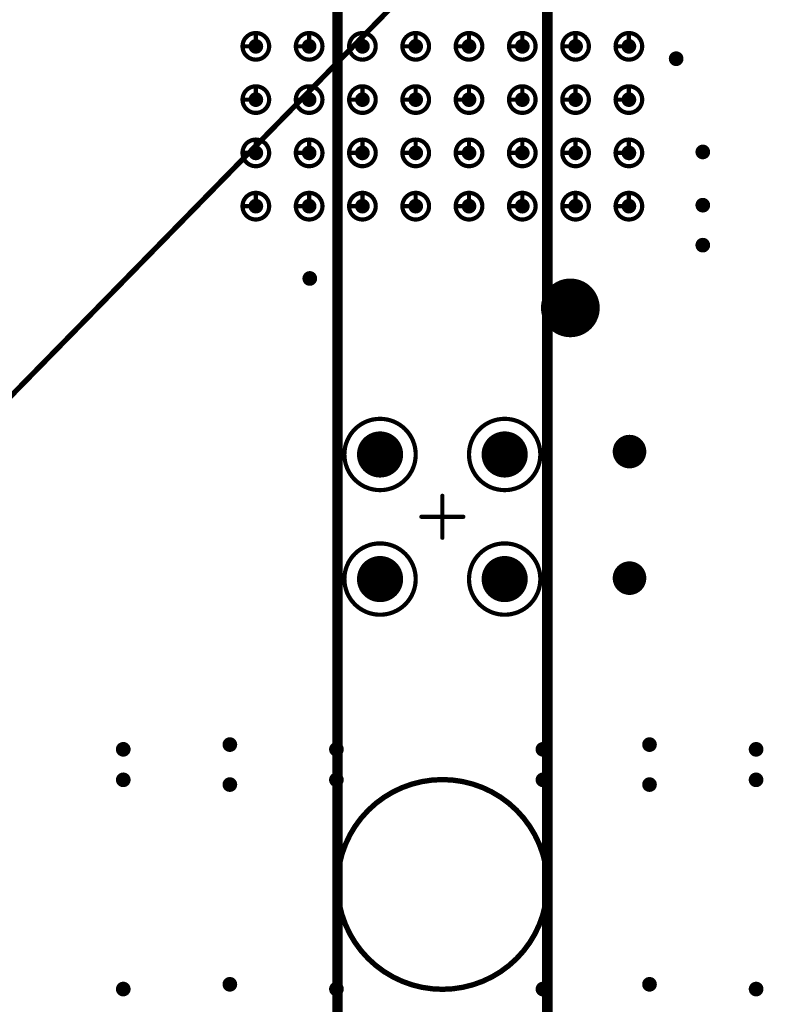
# Model space of a CAD drawing. Header units: millimetres. Extents: x 62 to 363, y 42 to 391.
# Tile 89 of 216: x 193 to 211, y 181 to 204. Entities that reach past the tile are written whole.
import ezdxf

# ---------------------------------------------------------------- set-up
doc = ezdxf.new("R2010")
doc.units = ezdxf.units.MM
for name, color, linetype in [('Mechanical8', 56, 'Continuous'), ('PadHoleLayer', 156, 'Continuous'), ('ViaHoleLayer', 16, 'Continuous')]:
    doc.layers.add(name, color=color, linetype=linetype)

# ---------------------------------------------------------------- blocks, each defined once
blk = doc.blocks.new('_150_80_B_1733')
at = {"layer": 'PadHoleLayer', "const_width": 0.4}
blk.add_lwpolyline([(-0.2, 0, 1), (0.2, 0, 1)], format="xyb", close=True, dxfattribs=at)
blk = doc.blocks.new('_150_80_B_1734')
at = {"layer": 'PadHoleLayer', "const_width": 0.4}
blk.add_lwpolyline([(-0.2, 0, 1), (0.2, 0, 1)], format="xyb", close=True, dxfattribs=at)
blk = doc.blocks.new('SAMTEC_SEAM_50_02_0_L_08_2_A_GP_K_TR_1852')
at = {"layer": 'Mechanical8'}
for points, const_width in [([(-30.798, 4.445, 1), (-31.433, 4.445, 1)], 0.1), ([(-31.14, 4.762, 1), (-31.09, 4.762, 1)], 0.05), ([(-29.528, 4.445, 1), (-30.163, 4.445, 1)], 0.1), ([(-29.87, 4.762, 1), (-29.82, 4.762, 1)], 0.05), ([(-28.258, 4.445, 1), (-28.892, 4.445, 1)], 0.1), ([(-28.6, 4.762, 1), (-28.55, 4.762, 1)], 0.05), ([(-26.988, 4.445, 1), (-27.622, 4.445, 1)], 0.1), ([(-27.33, 4.762, 1), (-27.28, 4.762, 1)], 0.05), ([(-31.457, 4.445, 1), (-31.408, 4.445, 1)], 0.05), ([(-31.14, 4.445, 1), (-31.09, 4.445, 1)], 0.05), ([(-31.14, 4.445, 1), (-31.09, 4.445, 1)], 0.05), ([(-30.823, 4.445, 1), (-30.773, 4.445, 1)], 0.05), ([(-30.823, 4.445, 1), (-30.773, 4.445, 1)], 0.05), ([(-30.187, 4.445, 1), (-30.138, 4.445, 1)], 0.05), ([(-29.87, 4.445, 1), (-29.82, 4.445, 1)], 0.05), ([(-29.87, 4.445, 1), (-29.82, 4.445, 1)], 0.05), ([(-29.553, 4.445, 1), (-29.503, 4.445, 1)], 0.05), ([(-29.553, 4.445, 1), (-29.503, 4.445, 1)], 0.05), ([(-28.917, 4.445, 1), (-28.868, 4.445, 1)], 0.05), ([(-28.6, 4.445, 1), (-28.55, 4.445, 1)], 0.05), ([(-28.6, 4.445, 1), (-28.55, 4.445, 1)], 0.05), ([(-28.283, 4.445, 1), (-28.233, 4.445, 1)], 0.05), ([(-28.283, 4.445, 1), (-28.233, 4.445, 1)], 0.05), ([(-27.647, 4.445, 1), (-27.598, 4.445, 1)], 0.05), ([(-27.33, 4.445, 1), (-27.28, 4.445, 1)], 0.05), ([(-27.33, 4.445, 1), (-27.28, 4.445, 1)], 0.05), ([(-27.013, 4.445, 1), (-26.963, 4.445, 1)], 0.05), ([(-27.013, 4.445, 1), (-26.963, 4.445, 1)], 0.05), ([(-30.798, 3.175, 1), (-31.433, 3.175, 1)], 0.1), ([(-31.14, 3.492, 1), (-31.09, 3.492, 1)], 0.05), ([(-29.528, 3.175, 1), (-30.163, 3.175, 1)], 0.1), ([(-29.87, 3.492, 1), (-29.82, 3.492, 1)], 0.05), ([(-28.258, 3.175, 1), (-28.892, 3.175, 1)], 0.1), ([(-28.6, 3.492, 1), (-28.55, 3.492, 1)], 0.05), ([(-26.988, 3.175, 1), (-27.622, 3.175, 1)], 0.1), ([(-27.33, 3.492, 1), (-27.28, 3.492, 1)], 0.05), ([(-31.457, 3.175, 1), (-31.408, 3.175, 1)], 0.05), ([(-31.14, 3.175, 1), (-31.09, 3.175, 1)], 0.05), ([(-31.14, 3.175, 1), (-31.09, 3.175, 1)], 0.05), ([(-30.823, 3.175, 1), (-30.773, 3.175, 1)], 0.05), ([(-30.823, 3.175, 1), (-30.773, 3.175, 1)], 0.05), ([(-30.187, 3.175, 1), (-30.138, 3.175, 1)], 0.05), ([(-29.87, 3.175, 1), (-29.82, 3.175, 1)], 0.05), ([(-29.87, 3.175, 1), (-29.82, 3.175, 1)], 0.05), ([(-29.553, 3.175, 1), (-29.503, 3.175, 1)], 0.05), ([(-29.553, 3.175, 1), (-29.503, 3.175, 1)], 0.05), ([(-28.917, 3.175, 1), (-28.868, 3.175, 1)], 0.05), ([(-28.6, 3.175, 1), (-28.55, 3.175, 1)], 0.05), ([(-28.6, 3.175, 1), (-28.55, 3.175, 1)], 0.05), ([(-28.283, 3.175, 1), (-28.233, 3.175, 1)], 0.05), ([(-28.283, 3.175, 1), (-28.233, 3.175, 1)], 0.05), ([(-27.647, 3.175, 1), (-27.598, 3.175, 1)], 0.05), ([(-27.33, 3.175, 1), (-27.28, 3.175, 1)], 0.05), ([(-27.33, 3.175, 1), (-27.28, 3.175, 1)], 0.05), ([(-27.013, 3.175, 1), (-26.963, 3.175, 1)], 0.05), ([(-27.013, 3.175, 1), (-26.963, 3.175, 1)], 0.05), ([(-39.155, 1.485, 1), (-40.855, 1.485, 1)], 0.1), ([(-36.185, 1.485, 1), (-37.885, 1.485, 1)], 0.1), ([(-30.798, 1.905, 1), (-31.433, 1.905, 1)], 0.1), ([(-31.14, 2.222, 1), (-31.09, 2.222, 1)], 0.05), ([(-29.528, 1.905, 1), (-30.163, 1.905, 1)], 0.1), ([(-29.87, 2.222, 1), (-29.82, 2.222, 1)], 0.05), ([(-28.258, 1.905, 1), (-28.892, 1.905, 1)], 0.1), ([(-28.6, 2.222, 1), (-28.55, 2.222, 1)], 0.05), ([(-26.988, 1.905, 1), (-27.622, 1.905, 1)], 0.1), ([(-27.33, 2.222, 1), (-27.28, 2.222, 1)], 0.05), ([(-39.505, 1.485, 1), (-40.505, 1.485, 1)], 0.1), ([(-40.03, 1.985, 1), (-39.98, 1.985, 1)], 0.05), ([(-36.535, 1.485, 1), (-37.535, 1.485, 1)], 0.1), ([(-37.06, 1.985, 1), (-37.01, 1.985, 1)], 0.05), ([(-31.457, 1.905, 1), (-31.408, 1.905, 1)], 0.05), ([(-31.14, 1.905, 1), (-31.09, 1.905, 1)], 0.05), ([(-31.14, 1.905, 1), (-31.09, 1.905, 1)], 0.05), ([(-30.823, 1.905, 1), (-30.773, 1.905, 1)], 0.05), ([(-30.823, 1.905, 1), (-30.773, 1.905, 1)], 0.05), ([(-30.187, 1.905, 1), (-30.138, 1.905, 1)], 0.05), ([(-29.87, 1.905, 1), (-29.82, 1.905, 1)], 0.05), ([(-29.87, 1.905, 1), (-29.82, 1.905, 1)], 0.05), ([(-29.553, 1.905, 1), (-29.503, 1.905, 1)], 0.05), ([(-29.553, 1.905, 1), (-29.503, 1.905, 1)], 0.05), ([(-28.917, 1.905, 1), (-28.868, 1.905, 1)], 0.05), ([(-28.6, 1.905, 1), (-28.55, 1.905, 1)], 0.05), ([(-28.6, 1.905, 1), (-28.55, 1.905, 1)], 0.05), ([(-28.283, 1.905, 1), (-28.233, 1.905, 1)], 0.05), ([(-28.283, 1.905, 1), (-28.233, 1.905, 1)], 0.05), ([(-27.647, 1.905, 1), (-27.598, 1.905, 1)], 0.05), ([(-27.33, 1.905, 1), (-27.28, 1.905, 1)], 0.05), ([(-27.33, 1.905, 1), (-27.28, 1.905, 1)], 0.05), ([(-27.013, 1.905, 1), (-26.963, 1.905, 1)], 0.05), ([(-27.013, 1.905, 1), (-26.963, 1.905, 1)], 0.05), ([(-40.88, 1.485, 1), (-40.83, 1.485, 1)], 0.05), ([(-40.53, 1.485, 1), (-40.48, 1.485, 1)], 0.05), ([(-40.53, 1.485, 1), (-40.48, 1.485, 1)], 0.05), ([(-40.03, 1.485, 1), (-39.98, 1.485, 1)], 0.05), ([(-40.03, 1.485, 1), (-39.98, 1.485, 1)], 0.05), ([(-40.03, 1.485, 1), (-39.98, 1.485, 1)], 0.05), ([(-40.03, 1.485, 1), (-39.98, 1.485, 1)], 0.05), ([(-39.53, 1.485, 1), (-39.48, 1.485, 1)], 0.05), ([(-39.53, 1.485, 1), (-39.48, 1.485, 1)], 0.05), ([(-39.18, 1.485, 1), (-39.13, 1.485, 1)], 0.05), ([(-37.91, 1.485, 1), (-37.86, 1.485, 1)], 0.05), ([(-37.56, 1.485, 1), (-37.51, 1.485, 1)], 0.05), ([(-37.56, 1.485, 1), (-37.51, 1.485, 1)], 0.05), ([(-37.06, 1.485, 1), (-37.01, 1.485, 1)], 0.05), ([(-37.06, 1.485, 1), (-37.01, 1.485, 1)], 0.05), ([(-37.06, 1.485, 1), (-37.01, 1.485, 1)], 0.05), ([(-37.06, 1.485, 1), (-37.01, 1.485, 1)], 0.05), ([(-36.56, 1.485, 1), (-36.51, 1.485, 1)], 0.05), ([(-36.56, 1.485, 1), (-36.51, 1.485, 1)], 0.05), ([(-36.21, 1.485, 1), (-36.16, 1.485, 1)], 0.05), ([(-40.03, 0.985, 1), (-39.98, 0.985, 1)], 0.05), ([(-37.06, 0.985, 1), (-37.01, 0.985, 1)], 0.05), ([(-30.798, 0.635, 1), (-31.433, 0.635, 1)], 0.1), ([(-31.14, 0.952, 1), (-31.09, 0.952, 1)], 0.05), ([(-29.528, 0.635, 1), (-30.163, 0.635, 1)], 0.1), ([(-29.87, 0.952, 1), (-29.82, 0.952, 1)], 0.05), ([(-28.258, 0.635, 1), (-28.892, 0.635, 1)], 0.1), ([(-28.6, 0.952, 1), (-28.55, 0.952, 1)], 0.05), ([(-26.988, 0.635, 1), (-27.622, 0.635, 1)], 0.1), ([(-27.33, 0.952, 1), (-27.28, 0.952, 1)], 0.05), ([(-38.545, 0.5, 1), (-38.495, 0.5, 1)], 0.05), ([(-31.457, 0.635, 1), (-31.408, 0.635, 1)], 0.05), ([(-31.14, 0.635, 1), (-31.09, 0.635, 1)], 0.05), ([(-31.14, 0.635, 1), (-31.09, 0.635, 1)], 0.05), ([(-30.823, 0.635, 1), (-30.773, 0.635, 1)], 0.05), ([(-30.823, 0.635, 1), (-30.773, 0.635, 1)], 0.05), ([(-30.187, 0.635, 1), (-30.138, 0.635, 1)], 0.05), ([(-29.87, 0.635, 1), (-29.82, 0.635, 1)], 0.05), ([(-29.87, 0.635, 1), (-29.82, 0.635, 1)], 0.05), ([(-29.553, 0.635, 1), (-29.503, 0.635, 1)], 0.05), ([(-29.553, 0.635, 1), (-29.503, 0.635, 1)], 0.05), ([(-28.917, 0.635, 1), (-28.868, 0.635, 1)], 0.05), ([(-28.6, 0.635, 1), (-28.55, 0.635, 1)], 0.05), ([(-28.6, 0.635, 1), (-28.55, 0.635, 1)], 0.05), ([(-28.283, 0.635, 1), (-28.233, 0.635, 1)], 0.05), ([(-28.283, 0.635, 1), (-28.233, 0.635, 1)], 0.05), ([(-27.647, 0.635, 1), (-27.598, 0.635, 1)], 0.05), ([(-27.33, 0.635, 1), (-27.28, 0.635, 1)], 0.05), ([(-27.33, 0.635, 1), (-27.28, 0.635, 1)], 0.05), ([(-27.013, 0.635, 1), (-26.963, 0.635, 1)], 0.05), ([(-27.013, 0.635, 1), (-26.963, 0.635, 1)], 0.05), ([(-39.045, 0, 1), (-38.995, 0, 1)], 0.05), ([(-38.545, 0, 1), (-38.495, 0, 1)], 0.05), ([(-38.545, 0, 1), (-38.495, 0, 1)], 0.05), ([(-38.545, 0, 1), (-38.495, 0, 1)], 0.05), ([(-38.545, 0, 1), (-38.495, 0, 1)], 0.05), ([(-38.045, 0, 1), (-37.995, 0, 1)], 0.05), ([(-38.545, -0.5, 1), (-38.495, -0.5, 1)], 0.05), ([(-30.798, -0.635, 1), (-31.433, -0.635, 1)], 0.1), ([(-31.14, -0.318, 1), (-31.09, -0.318, 1)], 0.05), ([(-29.528, -0.635, 1), (-30.163, -0.635, 1)], 0.1), ([(-29.87, -0.318, 1), (-29.82, -0.318, 1)], 0.05), ([(-28.258, -0.635, 1), (-28.892, -0.635, 1)], 0.1), ([(-28.6, -0.318, 1), (-28.55, -0.318, 1)], 0.05), ([(-26.988, -0.635, 1), (-27.622, -0.635, 1)], 0.1), ([(-27.33, -0.318, 1), (-27.28, -0.318, 1)], 0.05), ([(-39.155, -1.485, 1), (-40.855, -1.485, 1)], 0.1), ([(-36.185, -1.485, 1), (-37.885, -1.485, 1)], 0.1), ([(-31.457, -0.635, 1), (-31.408, -0.635, 1)], 0.05), ([(-31.14, -0.635, 1), (-31.09, -0.635, 1)], 0.05), ([(-31.14, -0.635, 1), (-31.09, -0.635, 1)], 0.05), ([(-30.823, -0.635, 1), (-30.773, -0.635, 1)], 0.05), ([(-30.823, -0.635, 1), (-30.773, -0.635, 1)], 0.05), ([(-30.187, -0.635, 1), (-30.138, -0.635, 1)], 0.05), ([(-29.87, -0.635, 1), (-29.82, -0.635, 1)], 0.05), ([(-29.87, -0.635, 1), (-29.82, -0.635, 1)], 0.05), ([(-29.553, -0.635, 1), (-29.503, -0.635, 1)], 0.05), ([(-29.553, -0.635, 1), (-29.503, -0.635, 1)], 0.05), ([(-28.917, -0.635, 1), (-28.868, -0.635, 1)], 0.05), ([(-28.6, -0.635, 1), (-28.55, -0.635, 1)], 0.05), ([(-28.6, -0.635, 1), (-28.55, -0.635, 1)], 0.05), ([(-28.283, -0.635, 1), (-28.233, -0.635, 1)], 0.05), ([(-28.283, -0.635, 1), (-28.233, -0.635, 1)], 0.05), ([(-27.647, -0.635, 1), (-27.598, -0.635, 1)], 0.05), ([(-27.33, -0.635, 1), (-27.28, -0.635, 1)], 0.05), ([(-27.33, -0.635, 1), (-27.28, -0.635, 1)], 0.05), ([(-27.013, -0.635, 1), (-26.963, -0.635, 1)], 0.05), ([(-27.013, -0.635, 1), (-26.963, -0.635, 1)], 0.05), ([(-39.505, -1.485, 1), (-40.505, -1.485, 1)], 0.1), ([(-40.03, -0.985, 1), (-39.98, -0.985, 1)], 0.05), ([(-36.535, -1.485, 1), (-37.535, -1.485, 1)], 0.1), ([(-37.06, -0.985, 1), (-37.01, -0.985, 1)], 0.05), ([(-40.88, -1.485, 1), (-40.83, -1.485, 1)], 0.05), ([(-40.53, -1.485, 1), (-40.48, -1.485, 1)], 0.05), ([(-40.53, -1.485, 1), (-40.48, -1.485, 1)], 0.05), ([(-40.03, -1.485, 1), (-39.98, -1.485, 1)], 0.05), ([(-40.03, -1.485, 1), (-39.98, -1.485, 1)], 0.05), ([(-40.03, -1.485, 1), (-39.98, -1.485, 1)], 0.05), ([(-40.03, -1.485, 1), (-39.98, -1.485, 1)], 0.05), ([(-39.53, -1.485, 1), (-39.48, -1.485, 1)], 0.05), ([(-39.53, -1.485, 1), (-39.48, -1.485, 1)], 0.05), ([(-39.18, -1.485, 1), (-39.13, -1.485, 1)], 0.05), ([(-37.91, -1.485, 1), (-37.86, -1.485, 1)], 0.05), ([(-37.56, -1.485, 1), (-37.51, -1.485, 1)], 0.05), ([(-37.56, -1.485, 1), (-37.51, -1.485, 1)], 0.05), ([(-37.06, -1.485, 1), (-37.01, -1.485, 1)], 0.05), ([(-37.06, -1.485, 1), (-37.01, -1.485, 1)], 0.05), ([(-37.06, -1.485, 1), (-37.01, -1.485, 1)], 0.05), ([(-37.06, -1.485, 1), (-37.01, -1.485, 1)], 0.05), ([(-36.56, -1.485, 1), (-36.51, -1.485, 1)], 0.05), ([(-36.56, -1.485, 1), (-36.51, -1.485, 1)], 0.05), ([(-36.21, -1.485, 1), (-36.16, -1.485, 1)], 0.05), ([(-30.798, -1.905, 1), (-31.433, -1.905, 1)], 0.1), ([(-31.14, -1.588, 1), (-31.09, -1.588, 1)], 0.05), ([(-29.528, -1.905, 1), (-30.163, -1.905, 1)], 0.1), ([(-29.87, -1.588, 1), (-29.82, -1.588, 1)], 0.05), ([(-28.258, -1.905, 1), (-28.892, -1.905, 1)], 0.1), ([(-28.6, -1.588, 1), (-28.55, -1.588, 1)], 0.05), ([(-26.988, -1.905, 1), (-27.622, -1.905, 1)], 0.1), ([(-27.33, -1.588, 1), (-27.28, -1.588, 1)], 0.05), ([(-31.457, -1.905, 1), (-31.408, -1.905, 1)], 0.05), ([(-31.14, -1.905, 1), (-31.09, -1.905, 1)], 0.05), ([(-31.14, -1.905, 1), (-31.09, -1.905, 1)], 0.05), ([(-30.823, -1.905, 1), (-30.773, -1.905, 1)], 0.05), ([(-30.823, -1.905, 1), (-30.773, -1.905, 1)], 0.05), ([(-30.187, -1.905, 1), (-30.138, -1.905, 1)], 0.05), ([(-29.87, -1.905, 1), (-29.82, -1.905, 1)], 0.05), ([(-29.87, -1.905, 1), (-29.82, -1.905, 1)], 0.05), ([(-29.553, -1.905, 1), (-29.503, -1.905, 1)], 0.05), ([(-29.553, -1.905, 1), (-29.503, -1.905, 1)], 0.05), ([(-28.917, -1.905, 1), (-28.868, -1.905, 1)], 0.05), ([(-28.6, -1.905, 1), (-28.55, -1.905, 1)], 0.05), ([(-28.6, -1.905, 1), (-28.55, -1.905, 1)], 0.05), ([(-28.283, -1.905, 1), (-28.233, -1.905, 1)], 0.05), ([(-28.283, -1.905, 1), (-28.233, -1.905, 1)], 0.05), ([(-27.647, -1.905, 1), (-27.598, -1.905, 1)], 0.05), ([(-27.33, -1.905, 1), (-27.28, -1.905, 1)], 0.05), ([(-27.33, -1.905, 1), (-27.28, -1.905, 1)], 0.05), ([(-27.013, -1.905, 1), (-26.963, -1.905, 1)], 0.05), ([(-27.013, -1.905, 1), (-26.963, -1.905, 1)], 0.05), ([(-40.03, -1.985, 1), (-39.98, -1.985, 1)], 0.05), ([(-37.06, -1.985, 1), (-37.01, -1.985, 1)], 0.05), ([(-32.89, -3.05, 1), (-34.19, -3.05, 1)], 0.1), ([(-33.565, -2.55, 1), (-33.515, -2.55, 1)], 0.05), ([(-30.798, -3.175, 1), (-31.433, -3.175, 1)], 0.1), ([(-31.14, -2.858, 1), (-31.09, -2.858, 1)], 0.05), ([(-29.528, -3.175, 1), (-30.163, -3.175, 1)], 0.1), ([(-29.87, -2.858, 1), (-29.82, -2.858, 1)], 0.05), ([(-28.258, -3.175, 1), (-28.892, -3.175, 1)], 0.1), ([(-28.6, -2.858, 1), (-28.55, -2.858, 1)], 0.05), ([(-26.988, -3.175, 1), (-27.622, -3.175, 1)], 0.1), ([(-27.33, -2.858, 1), (-27.28, -2.858, 1)], 0.05), ([(-34.215, -3.05, 1), (-34.165, -3.05, 1)], 0.05), ([(-34.065, -3.05, 1), (-34.015, -3.05, 1)], 0.05), ([(-33.565, -3.05, 1), (-33.515, -3.05, 1)], 0.05), ([(-33.565, -3.05, 1), (-33.515, -3.05, 1)], 0.05), ([(-33.565, -3.05, 1), (-33.515, -3.05, 1)], 0.05), ([(-33.565, -3.05, 1), (-33.515, -3.05, 1)], 0.05), ([(-33.065, -3.05, 1), (-33.015, -3.05, 1)], 0.05), ([(-32.915, -3.05, 1), (-32.865, -3.05, 1)], 0.05), ([(-31.457, -3.175, 1), (-31.408, -3.175, 1)], 0.05), ([(-31.14, -3.175, 1), (-31.09, -3.175, 1)], 0.05), ([(-31.14, -3.175, 1), (-31.09, -3.175, 1)], 0.05), ([(-30.823, -3.175, 1), (-30.773, -3.175, 1)], 0.05), ([(-30.823, -3.175, 1), (-30.773, -3.175, 1)], 0.05), ([(-30.187, -3.175, 1), (-30.138, -3.175, 1)], 0.05), ([(-29.87, -3.175, 1), (-29.82, -3.175, 1)], 0.05), ([(-29.87, -3.175, 1), (-29.82, -3.175, 1)], 0.05), ([(-29.553, -3.175, 1), (-29.503, -3.175, 1)], 0.05), ([(-29.553, -3.175, 1), (-29.503, -3.175, 1)], 0.05), ([(-28.917, -3.175, 1), (-28.868, -3.175, 1)], 0.05), ([(-28.6, -3.175, 1), (-28.55, -3.175, 1)], 0.05), ([(-28.6, -3.175, 1), (-28.55, -3.175, 1)], 0.05), ([(-28.283, -3.175, 1), (-28.233, -3.175, 1)], 0.05), ([(-28.283, -3.175, 1), (-28.233, -3.175, 1)], 0.05), ([(-27.647, -3.175, 1), (-27.598, -3.175, 1)], 0.05), ([(-27.33, -3.175, 1), (-27.28, -3.175, 1)], 0.05), ([(-27.33, -3.175, 1), (-27.28, -3.175, 1)], 0.05), ([(-27.013, -3.175, 1), (-26.963, -3.175, 1)], 0.05), ([(-27.013, -3.175, 1), (-26.963, -3.175, 1)], 0.05), ([(-33.565, -3.55, 1), (-33.515, -3.55, 1)], 0.05), ([(-30.798, -4.445, 1), (-31.433, -4.445, 1)], 0.1), ([(-31.14, -4.128, 1), (-31.09, -4.128, 1)], 0.05), ([(-29.528, -4.445, 1), (-30.163, -4.445, 1)], 0.1), ([(-29.87, -4.128, 1), (-29.82, -4.128, 1)], 0.05), ([(-28.258, -4.445, 1), (-28.892, -4.445, 1)], 0.1), ([(-28.6, -4.128, 1), (-28.55, -4.128, 1)], 0.05), ([(-26.988, -4.445, 1), (-27.622, -4.445, 1)], 0.1), ([(-27.33, -4.128, 1), (-27.28, -4.128, 1)], 0.05), ([(-31.457, -4.445, 1), (-31.408, -4.445, 1)], 0.05), ([(-31.14, -4.445, 1), (-31.09, -4.445, 1)], 0.05), ([(-31.14, -4.445, 1), (-31.09, -4.445, 1)], 0.05), ([(-30.823, -4.445, 1), (-30.773, -4.445, 1)], 0.05), ([(-30.823, -4.445, 1), (-30.773, -4.445, 1)], 0.05), ([(-30.187, -4.445, 1), (-30.138, -4.445, 1)], 0.05), ([(-29.87, -4.445, 1), (-29.82, -4.445, 1)], 0.05), ([(-29.87, -4.445, 1), (-29.82, -4.445, 1)], 0.05), ([(-29.553, -4.445, 1), (-29.503, -4.445, 1)], 0.05), ([(-29.553, -4.445, 1), (-29.503, -4.445, 1)], 0.05), ([(-28.917, -4.445, 1), (-28.868, -4.445, 1)], 0.05), ([(-28.6, -4.445, 1), (-28.55, -4.445, 1)], 0.05), ([(-28.6, -4.445, 1), (-28.55, -4.445, 1)], 0.05), ([(-28.283, -4.445, 1), (-28.233, -4.445, 1)], 0.05), ([(-28.283, -4.445, 1), (-28.233, -4.445, 1)], 0.05), ([(-27.647, -4.445, 1), (-27.598, -4.445, 1)], 0.05), ([(-27.33, -4.445, 1), (-27.28, -4.445, 1)], 0.05), ([(-27.33, -4.445, 1), (-27.28, -4.445, 1)], 0.05), ([(-27.013, -4.445, 1), (-26.963, -4.445, 1)], 0.05), ([(-27.013, -4.445, 1), (-26.963, -4.445, 1)], 0.05)]:
    blk.add_lwpolyline(points, format="xyb", close=True, dxfattribs=dict(at, const_width=const_width))
at = {"layer": 'Mechanical8', "const_width": 0.1}
for points in [[(-31.115, 4.762), (-31.115, 4.445)], [(-29.845, 4.762), (-29.845, 4.445)], [(-28.575, 4.762), (-28.575, 4.445)], [(-27.305, 4.762), (-27.305, 4.445)], [(-31.115, 4.445), (-30.798, 4.445)], [(-29.845, 4.445), (-29.528, 4.445)], [(-28.575, 4.445), (-28.258, 4.445)], [(-27.305, 4.445), (-26.988, 4.445)], [(-31.115, 3.492), (-31.115, 3.175)], [(-29.845, 3.492), (-29.845, 3.175)], [(-28.575, 3.492), (-28.575, 3.175)], [(-27.305, 3.492), (-27.305, 3.175)], [(-31.115, 3.175), (-30.798, 3.175)], [(-29.845, 3.175), (-29.528, 3.175)], [(-28.575, 3.175), (-28.258, 3.175)], [(-27.305, 3.175), (-26.988, 3.175)], [(-31.115, 2.222), (-31.115, 1.905)], [(-29.845, 2.222), (-29.845, 1.905)], [(-28.575, 2.222), (-28.575, 1.905)], [(-27.305, 2.222), (-27.305, 1.905)], [(-40.005, 1.985), (-40.005, 1.485)], [(-37.035, 1.985), (-37.035, 1.485)], [(-31.115, 1.905), (-30.798, 1.905)], [(-29.845, 1.905), (-29.528, 1.905)], [(-28.575, 1.905), (-28.258, 1.905)], [(-27.305, 1.905), (-26.988, 1.905)], [(-40.505, 1.485), (-40.005, 1.485)], [(-40.005, 1.485), (-40.005, 0.985)], [(-40.005, 1.485), (-39.505, 1.485)], [(-37.535, 1.485), (-37.035, 1.485)], [(-37.035, 1.485), (-37.035, 0.985)], [(-37.035, 1.485), (-36.535, 1.485)], [(-31.115, 0.952), (-31.115, 0.635)], [(-29.845, 0.952), (-29.845, 0.635)], [(-28.575, 0.952), (-28.575, 0.635)], [(-27.305, 0.952), (-27.305, 0.635)], [(-38.52, 0.5), (-38.52, 0)], [(-31.115, 0.635), (-30.798, 0.635)], [(-29.845, 0.635), (-29.528, 0.635)], [(-28.575, 0.635), (-28.258, 0.635)], [(-27.305, 0.635), (-26.988, 0.635)], [(-39.02, 0), (-38.52, 0)], [(-38.52, 0), (-38.52, -0.5)], [(-38.52, 0), (-38.02, 0)], [(-31.115, -0.318), (-31.115, -0.635)], [(-29.845, -0.318), (-29.845, -0.635)], [(-28.575, -0.318), (-28.575, -0.635)], [(-27.305, -0.318), (-27.305, -0.635)], [(-31.115, -0.635), (-30.798, -0.635)], [(-29.845, -0.635), (-29.528, -0.635)], [(-28.575, -0.635), (-28.258, -0.635)], [(-27.305, -0.635), (-26.988, -0.635)], [(-40.005, -0.985), (-40.005, -1.485)], [(-37.035, -0.985), (-37.035, -1.485)], [(-40.505, -1.485), (-40.005, -1.485)], [(-40.005, -1.485), (-40.005, -1.985)], [(-40.005, -1.485), (-39.505, -1.485)], [(-37.535, -1.485), (-37.035, -1.485)], [(-37.035, -1.485), (-37.035, -1.985)], [(-37.035, -1.485), (-36.535, -1.485)], [(-31.115, -1.588), (-31.115, -1.905)], [(-29.845, -1.588), (-29.845, -1.905)], [(-28.575, -1.588), (-28.575, -1.905)], [(-27.305, -1.588), (-27.305, -1.905)], [(-31.115, -1.905), (-30.798, -1.905)], [(-29.845, -1.905), (-29.528, -1.905)], [(-28.575, -1.905), (-28.258, -1.905)], [(-27.305, -1.905), (-26.988, -1.905)], [(-33.54, -2.55), (-33.54, -3.05)], [(-31.115, -2.858), (-31.115, -3.175)], [(-29.845, -2.858), (-29.845, -3.175)], [(-28.575, -2.858), (-28.575, -3.175)], [(-27.305, -2.858), (-27.305, -3.175)], [(-34.04, -3.05), (-33.54, -3.05)], [(-33.54, -3.05), (-33.54, -3.55)], [(-33.54, -3.05), (-33.04, -3.05)], [(-31.115, -3.175), (-30.798, -3.175)], [(-29.845, -3.175), (-29.528, -3.175)], [(-28.575, -3.175), (-28.258, -3.175)], [(-27.305, -3.175), (-26.988, -3.175)], [(-31.115, -4.128), (-31.115, -4.445)], [(-29.845, -4.128), (-29.845, -4.445)], [(-28.575, -4.128), (-28.575, -4.445)], [(-27.305, -4.128), (-27.305, -4.445)], [(-31.115, -4.445), (-30.798, -4.445)], [(-29.845, -4.445), (-29.528, -4.445)], [(-28.575, -4.445), (-28.258, -4.445)], [(-27.305, -4.445), (-26.988, -4.445)]]:
    blk.add_lwpolyline(points, dxfattribs=at)
at = {"layer": 'PadHoleLayer'}
for points, const_width in [([(-31.203, 4.445, 1), (-31.028, 4.445, 1)], 0.175), ([(-29.933, 4.445, 1), (-29.758, 4.445, 1)], 0.175), ([(-28.663, 4.445, 1), (-28.488, 4.445, 1)], 0.175), ([(-27.393, 4.445, 1), (-27.218, 4.445, 1)], 0.175), ([(-31.203, 3.175, 1), (-31.028, 3.175, 1)], 0.175), ([(-29.933, 3.175, 1), (-29.758, 3.175, 1)], 0.175), ([(-28.663, 3.175, 1), (-28.488, 3.175, 1)], 0.175), ([(-27.393, 3.175, 1), (-27.218, 3.175, 1)], 0.175), ([(-40.255, 1.485, 1), (-39.755, 1.485, 1)], 0.5), ([(-37.285, 1.485, 1), (-36.785, 1.485, 1)], 0.5), ([(-31.203, 1.905, 1), (-31.028, 1.905, 1)], 0.175), ([(-29.933, 1.905, 1), (-29.758, 1.905, 1)], 0.175), ([(-28.663, 1.905, 1), (-28.488, 1.905, 1)], 0.175), ([(-27.393, 1.905, 1), (-27.218, 1.905, 1)], 0.175), ([(-31.203, 0.635, 1), (-31.028, 0.635, 1)], 0.175), ([(-29.933, 0.635, 1), (-29.758, 0.635, 1)], 0.175), ([(-28.663, 0.635, 1), (-28.488, 0.635, 1)], 0.175), ([(-27.393, 0.635, 1), (-27.218, 0.635, 1)], 0.175), ([(-31.203, -0.635, 1), (-31.028, -0.635, 1)], 0.175), ([(-29.933, -0.635, 1), (-29.758, -0.635, 1)], 0.175), ([(-28.663, -0.635, 1), (-28.488, -0.635, 1)], 0.175), ([(-27.393, -0.635, 1), (-27.218, -0.635, 1)], 0.175), ([(-40.255, -1.485, 1), (-39.755, -1.485, 1)], 0.5), ([(-37.285, -1.485, 1), (-36.785, -1.485, 1)], 0.5), ([(-31.203, -1.905, 1), (-31.028, -1.905, 1)], 0.175), ([(-29.933, -1.905, 1), (-29.758, -1.905, 1)], 0.175), ([(-28.663, -1.905, 1), (-28.488, -1.905, 1)], 0.175), ([(-27.393, -1.905, 1), (-27.218, -1.905, 1)], 0.175), ([(-33.865, -3.05, 1), (-33.215, -3.05, 1)], 0.65), ([(-31.203, -3.175, 1), (-31.028, -3.175, 1)], 0.175), ([(-29.933, -3.175, 1), (-29.758, -3.175, 1)], 0.175), ([(-28.663, -3.175, 1), (-28.488, -3.175, 1)], 0.175), ([(-27.393, -3.175, 1), (-27.218, -3.175, 1)], 0.175), ([(-31.203, -4.445, 1), (-31.028, -4.445, 1)], 0.175), ([(-29.933, -4.445, 1), (-29.758, -4.445, 1)], 0.175), ([(-28.663, -4.445, 1), (-28.488, -4.445, 1)], 0.175), ([(-27.393, -4.445, 1), (-27.218, -4.445, 1)], 0.175)]:
    blk.add_lwpolyline(points, format="xyb", close=True, dxfattribs=dict(at, const_width=const_width))

msp = doc.modelspace()

# ---------------------------------------------------------------- linework, layer by layer
at = {"layer": 'Mechanical8'}
for points, const_width in [([(200.368, 150.569), (200.368, 310.515)], 0.254), ([(205.368, 150.569), (205.368, 310.515)], 0.254), ([(76.2, 76.2), (214.2, 217.25)], 0.127)]:
    msp.add_lwpolyline(points, dxfattribs=dict(at, const_width=const_width))
for points, const_width in [([(205.368, 183.515, 1), (200.368, 183.515, 1)], 0.127), ([(200.336, 183.515, 1), (200.399, 183.515, 1)], 0.0635), ([(205.336, 183.515, 1), (205.399, 183.515, 1)], 0.0635)]:
    msp.add_lwpolyline(points, format="xyb", close=True, dxfattribs=dict(at, const_width=const_width))
at = {"layer": 'ViaHoleLayer', "const_width": 0.175}
for points in [[(208.351, 203.2, 1), (208.526, 203.2, 1)], [(208.986, 200.977, 1), (209.161, 200.977, 1)], [(208.986, 199.708, 1), (209.161, 199.708, 1)], [(208.986, 198.755, 1), (209.161, 198.755, 1)], [(199.62, 197.961, 1), (199.795, 197.961, 1)], [(195.175, 186.736, 1), (195.35, 186.736, 1)], [(197.715, 186.849, 1), (197.89, 186.849, 1)], [(200.255, 186.736, 1), (200.43, 186.736, 1)], [(205.176, 186.736, 1), (205.351, 186.736, 1)], [(207.716, 186.849, 1), (207.891, 186.849, 1)], [(210.256, 186.736, 1), (210.431, 186.736, 1)], [(195.175, 186.009, 1), (195.35, 186.009, 1)], [(200.255, 186.009, 1), (200.43, 186.009, 1)], [(205.176, 186.009, 1), (205.351, 186.009, 1)], [(210.256, 186.009, 1), (210.431, 186.009, 1)], [(197.715, 185.896, 1), (197.89, 185.896, 1)], [(207.716, 185.896, 1), (207.891, 185.896, 1)], [(197.715, 181.134, 1), (197.89, 181.134, 1)], [(207.716, 181.134, 1), (207.891, 181.134, 1)], [(195.175, 181.021, 1), (195.35, 181.021, 1)], [(200.255, 181.021, 1), (200.43, 181.021, 1)], [(205.176, 181.021, 1), (205.351, 181.021, 1)], [(210.256, 181.021, 1), (210.431, 181.021, 1)]]:
    msp.add_lwpolyline(points, format="xyb", close=True, dxfattribs=at)

# ---------------------------------------------------------------- block references
for name, p, rotation in [('SAMTEC_SEAM_50_02_0_L_08_2_A_GP_K_TR_1852', (202.867, 230.8), 90), ('_150_80_B_1733', (207.327, 193.834), 180), ('_150_80_B_1734', (207.327, 190.817), 180)]:
    msp.add_blockref(name, p, dxfattribs=dict(rotation=rotation))

doc.saveas('drawing.dxf')
